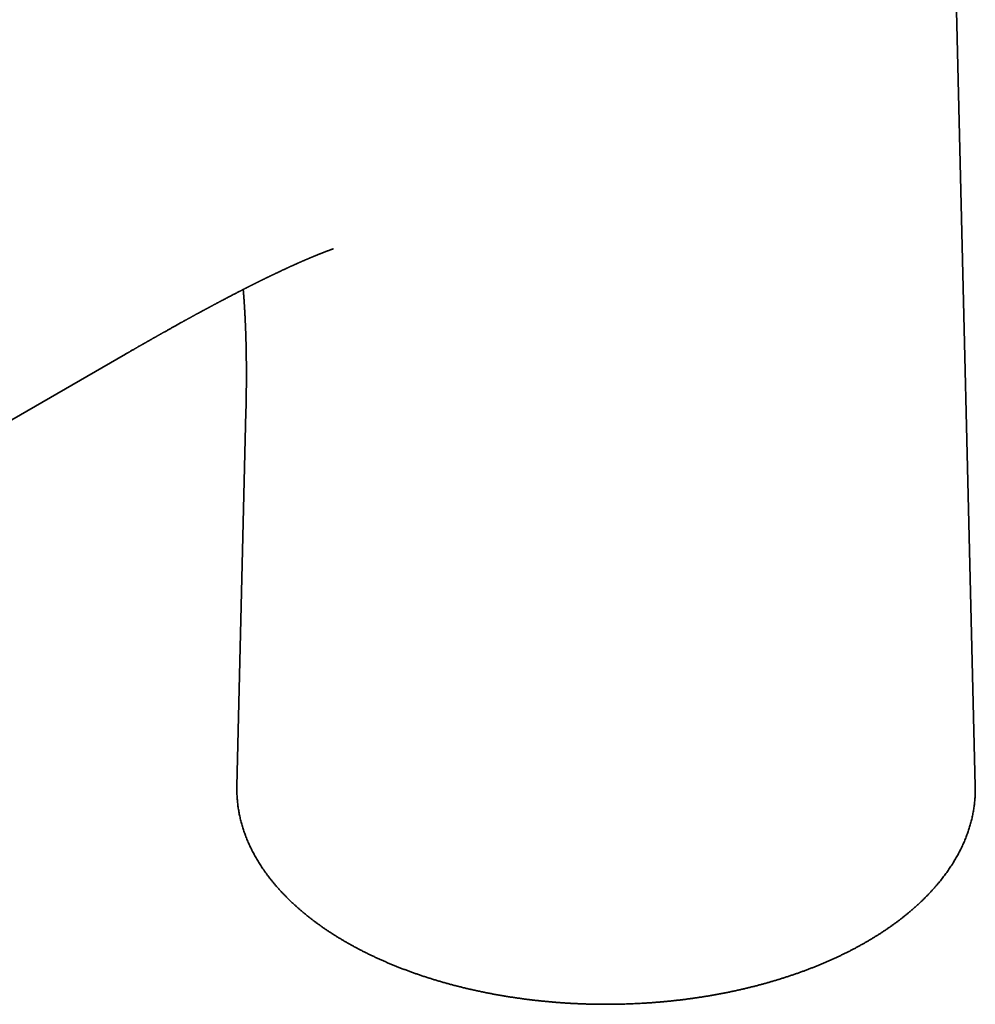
# Model space of a CAD drawing. Header units: millimetres. Extents: x 8 to 580, y 12 to 376.
# Tile 10 of 19: x 488 to 549, y 70 to 133. Entities that reach past the tile are written whole.
import ezdxf

# ---------------------------------------------------------------- set-up
doc = ezdxf.new("R2010")
doc.units = ezdxf.units.MM

msp = doc.modelspace()

# ---------------------------------------------------------------- linework, layer by layer
at = {"color": 7, "linetype": 'Continuous', "lineweight": 35}
for p, q in [((548.622, 83.928), (546.89, 155.756)), ((472.701, 98.806), (494.551, 111.42)), ((502.213, 107.744), (501.639, 83.928)), ((501.639, 83.928), (501.637, 83.833)), ((548.624, 83.835), (548.622, 83.928))]:
    msp.add_line(p, q, dxfattribs=at)
for points, knots in [([(494.55, 111.419), (494.57, 111.431), (494.608, 111.453), (494.663, 111.485), (494.713, 111.514), (494.759, 111.54), (494.801, 111.564), (494.839, 111.586), (494.885, 111.613), (494.941, 111.645), (495.007, 111.683), (495.064, 111.715), (495.109, 111.741), (495.142, 111.76), (495.173, 111.778), (495.202, 111.794), (495.232, 111.812), (495.266, 111.831), (495.304, 111.853), (495.345, 111.876), (495.391, 111.903), (495.44, 111.931), (495.492, 111.96), (495.541, 111.989), (495.582, 112.012), (495.614, 112.03), (495.638, 112.044), (495.66, 112.057), (495.684, 112.071), (495.711, 112.085), (495.74, 112.102), (495.771, 112.12), (495.805, 112.139), (495.839, 112.158), (495.871, 112.177), (495.914, 112.201), (495.966, 112.231), (496.022, 112.263), (496.068, 112.289), (496.105, 112.31), (496.138, 112.328), (496.163, 112.343), (496.186, 112.356), (496.21, 112.369), (496.239, 112.386), (496.273, 112.405), (496.314, 112.429), (496.361, 112.455), (496.409, 112.483), (496.453, 112.507), (496.492, 112.529), (496.525, 112.548), (496.553, 112.564), (496.581, 112.58), (496.613, 112.598), (496.65, 112.619), (496.693, 112.643), (496.741, 112.67), (496.786, 112.695), (496.829, 112.72), (496.87, 112.743), (496.911, 112.766), (496.952, 112.789), (496.99, 112.81), (497.035, 112.836), (497.095, 112.869), (497.174, 112.913), (497.261, 112.962), (497.35, 113.012), (497.436, 113.06), (497.519, 113.107), (497.595, 113.149), (497.665, 113.188), (497.731, 113.225), (497.799, 113.263), (497.871, 113.302), (497.944, 113.343), (498.017, 113.384), (498.079, 113.418), (498.129, 113.445), (498.165, 113.465), (498.197, 113.483), (498.226, 113.499), (498.258, 113.517), (498.297, 113.538), (498.343, 113.564), (498.396, 113.593), (498.45, 113.623), (498.5, 113.651), (498.549, 113.677), (498.598, 113.704), (498.649, 113.732), (498.699, 113.76), (498.748, 113.787), (498.797, 113.813), (498.847, 113.841), (498.897, 113.868), (498.946, 113.895), (498.992, 113.92), (499.034, 113.943), (499.073, 113.964), (499.113, 113.986), (499.156, 114.009), (499.206, 114.036), (499.26, 114.066), (499.318, 114.097), (499.376, 114.129), (499.431, 114.159), (499.481, 114.186), (499.528, 114.211), (499.568, 114.233), (499.603, 114.252), (499.628, 114.265), (499.65, 114.277), (499.667, 114.286), (499.685, 114.296), (499.708, 114.308), (499.738, 114.324), (499.771, 114.343), (499.805, 114.361), (499.837, 114.378), (499.868, 114.394), (499.898, 114.411), (499.927, 114.426), (499.956, 114.442), (499.99, 114.46), (500.028, 114.48), (500.067, 114.501), (500.109, 114.524), (500.152, 114.547), (500.198, 114.571), (500.244, 114.596), (500.293, 114.622), (500.344, 114.649), (500.393, 114.675), (500.44, 114.7), (500.487, 114.725), (500.537, 114.751), (500.587, 114.778), (500.656, 114.815), (500.746, 114.862), (500.854, 114.919), (500.967, 114.978), (501.073, 115.034), (501.184, 115.092), (501.291, 115.147), (501.382, 115.195), (501.454, 115.232), (501.511, 115.262), (501.572, 115.293), (501.633, 115.325), (501.691, 115.355), (501.746, 115.383), (501.796, 115.409), (501.842, 115.433), (501.888, 115.456), (501.933, 115.479), (501.974, 115.5), (502.011, 115.519), (502.043, 115.535), (502.077, 115.553), (502.114, 115.571), (502.153, 115.591), (502.196, 115.613), (502.238, 115.634), (502.277, 115.654), (502.312, 115.672), (502.346, 115.689), (502.379, 115.706), (502.412, 115.723), (502.445, 115.739), (502.477, 115.756), (502.509, 115.772), (502.541, 115.788), (502.571, 115.803), (502.599, 115.817), (502.629, 115.832), (502.66, 115.848), (502.692, 115.864), (502.723, 115.879), (502.75, 115.892), (502.773, 115.904), (502.793, 115.914), (502.814, 115.925), (502.838, 115.936), (502.867, 115.951), (502.899, 115.967), (502.934, 115.984), (502.967, 116), (503, 116.017), (503.033, 116.033), (503.064, 116.049), (503.093, 116.063), (503.121, 116.077), (503.149, 116.091), (503.178, 116.105), (503.207, 116.119), (503.24, 116.135), (503.277, 116.153), (503.319, 116.174), (503.362, 116.195), (503.406, 116.217), (503.447, 116.237), (503.487, 116.256), (503.522, 116.274), (503.552, 116.288), (503.579, 116.301), (503.606, 116.314), (503.63, 116.326), (503.651, 116.336), (503.672, 116.346), (503.696, 116.358), (503.723, 116.371), (503.752, 116.385), (503.78, 116.398), (503.804, 116.41), (503.824, 116.419), (503.841, 116.428), (503.86, 116.437), (503.894, 116.453), (503.94, 116.475), (503.997, 116.503), (504.05, 116.528), (504.105, 116.554), (504.158, 116.579), (504.211, 116.605), (504.262, 116.629), (504.307, 116.65), (504.344, 116.667), (504.373, 116.681), (504.401, 116.694), (504.423, 116.705), (504.44, 116.712), (504.452, 116.719), (504.467, 116.725), (504.485, 116.734), (504.513, 116.747), (504.548, 116.763), (504.592, 116.784), (504.635, 116.804), (504.679, 116.824), (504.728, 116.847), (504.779, 116.871), (504.831, 116.894), (504.876, 116.915), (504.918, 116.935), (504.962, 116.955), (505.008, 116.976), (505.057, 116.998), (505.105, 117.02), (505.158, 117.044), (505.206, 117.066), (505.247, 117.085), (505.279, 117.099), (505.302, 117.109), (505.323, 117.119), (505.344, 117.128), (505.367, 117.139), (505.39, 117.149), (505.412, 117.159), (505.435, 117.169), (505.461, 117.181), (505.489, 117.193), (505.516, 117.205), (505.544, 117.217), (505.573, 117.23), (505.603, 117.244), (505.632, 117.257), (505.66, 117.269), (505.69, 117.282), (505.721, 117.296), (505.751, 117.309), (505.783, 117.323), (505.817, 117.338), (505.855, 117.355), (505.894, 117.371), (505.931, 117.387), (505.969, 117.404), (506.005, 117.419), (506.041, 117.435), (506.075, 117.45), (506.11, 117.464), (506.144, 117.479), (506.175, 117.492), (506.205, 117.505), (506.231, 117.516), (506.258, 117.527), (506.284, 117.539), (506.311, 117.55), (506.337, 117.561), (506.362, 117.572), (506.385, 117.581), (506.408, 117.591), (506.43, 117.6), (506.452, 117.609), (506.473, 117.618), (506.494, 117.627), (506.515, 117.635), (506.535, 117.644), (506.552, 117.65), (506.567, 117.657), (506.582, 117.663), (506.598, 117.67), (506.614, 117.676), (506.628, 117.682), (506.642, 117.688), (506.656, 117.693), (506.671, 117.7), (506.687, 117.706), (506.7, 117.711), (506.713, 117.717), (506.726, 117.722), (506.741, 117.728), (506.759, 117.735), (506.776, 117.742), (506.79, 117.748), (506.803, 117.753), (506.817, 117.759), (506.833, 117.765), (506.851, 117.773), (506.87, 117.78), (506.887, 117.787), (506.903, 117.794), (506.922, 117.801), (506.941, 117.808), (506.958, 117.815), (506.973, 117.821), (506.989, 117.827), (507.005, 117.834), (507.023, 117.841), (507.04, 117.848), (507.055, 117.854), (507.07, 117.86), (507.087, 117.866), (507.103, 117.873), (507.118, 117.878), (507.131, 117.883), (507.141, 117.887), (507.152, 117.891), (507.165, 117.896), (507.181, 117.903), (507.2, 117.91), (507.219, 117.917), (507.234, 117.923), (507.251, 117.93), (507.268, 117.936), (507.286, 117.943), (507.304, 117.95), (507.32, 117.956), (507.336, 117.962), (507.354, 117.969), (507.372, 117.976), (507.39, 117.983), (507.413, 117.991), (507.444, 118.003), (507.481, 118.017), (507.519, 118.03), (507.555, 118.044), (507.59, 118.057), (507.618, 118.067), (507.638, 118.074), (507.653, 118.079), (507.667, 118.084), (507.68, 118.089), (507.692, 118.093), (507.703, 118.097), (507.713, 118.101), (507.723, 118.104), (507.732, 118.107), (507.743, 118.111), (507.752, 118.114), (507.757, 118.116), (507.758, 118.116)], [0, 0, 0, 0, 0.003926, 0.007556, 0.010888, 0.013922, 0.01666, 0.019107, 0.02147, 0.025829, 0.030222, 0.034607, 0.037025, 0.039226, 0.041211, 0.043024, 0.04503, 0.047266, 0.049766, 0.052529, 0.055391, 0.058925, 0.06234, 0.065634, 0.068731, 0.070472, 0.072048, 0.07346, 0.074951, 0.076823, 0.078677, 0.080796, 0.083109, 0.085349, 0.087493, 0.089541, 0.093988, 0.0979, 0.100686, 0.103153, 0.1053, 0.107127, 0.108323, 0.109886, 0.111816, 0.114114, 0.116642, 0.120178, 0.123409, 0.126336, 0.12893, 0.131119, 0.132899, 0.134618, 0.136734, 0.139249, 0.142164, 0.145376, 0.148679, 0.151333, 0.154039, 0.156798, 0.159607, 0.16221, 0.164428, 0.168756, 0.174188, 0.180296, 0.186304, 0.192112, 0.197629, 0.203073, 0.207408, 0.211824, 0.216362, 0.221243, 0.226272, 0.231207, 0.236012, 0.238823, 0.241287, 0.243403, 0.245223, 0.247313, 0.249818, 0.253139, 0.256802, 0.260562, 0.263992, 0.267175, 0.270462, 0.273984, 0.277506, 0.280793, 0.283976, 0.287479, 0.290959, 0.294374, 0.297495, 0.300337, 0.302974, 0.305527, 0.308389, 0.311921, 0.315686, 0.319632, 0.323743, 0.327651, 0.330975, 0.334094, 0.337337, 0.339317, 0.341156, 0.34263, 0.343738, 0.344767, 0.346334, 0.348465, 0.350948, 0.353289, 0.355467, 0.357482, 0.359748, 0.361703, 0.363542, 0.365826, 0.368636, 0.3714, 0.37405, 0.377371, 0.380394, 0.383571, 0.387006, 0.390634, 0.394126, 0.397227, 0.400493, 0.404015, 0.407655, 0.411095, 0.418442, 0.426571, 0.433856, 0.442178, 0.449037, 0.457421, 0.46485, 0.468497, 0.472668, 0.477192, 0.481481, 0.485644, 0.489683, 0.493182, 0.496437, 0.49968, 0.502927, 0.506325, 0.508512, 0.510811, 0.513259, 0.515863, 0.518738, 0.521818, 0.525084, 0.527879, 0.530369, 0.532787, 0.535186, 0.537571, 0.539958, 0.542345, 0.544697, 0.546982, 0.549308, 0.551158, 0.553314, 0.555726, 0.558098, 0.560375, 0.562396, 0.564018, 0.565427, 0.566962, 0.568677, 0.570571, 0.57336, 0.575865, 0.578188, 0.580658, 0.5832, 0.585525, 0.587614, 0.589702, 0.591792, 0.593887, 0.595996, 0.598391, 0.601196, 0.604219, 0.607773, 0.610977, 0.613966, 0.617072, 0.619984, 0.621865, 0.623893, 0.626051, 0.628, 0.629342, 0.630787, 0.632608, 0.634798, 0.637076, 0.639194, 0.64106, 0.642527, 0.64372, 0.645124, 0.646786, 0.651512, 0.655583, 0.659854, 0.663818, 0.668282, 0.671932, 0.676152, 0.680252, 0.682354, 0.684664, 0.687007, 0.688937, 0.689929, 0.690817, 0.691947, 0.693366, 0.694986, 0.698462, 0.701807, 0.70514, 0.708668, 0.712274, 0.716749, 0.721008, 0.724474, 0.727691, 0.731131, 0.735104, 0.738628, 0.742982, 0.746948, 0.751388, 0.754919, 0.757022, 0.759088, 0.760687, 0.762291, 0.76427, 0.766249, 0.767963, 0.769795, 0.772075, 0.774462, 0.776731, 0.778893, 0.781338, 0.784091, 0.786489, 0.788662, 0.791332, 0.794053, 0.796647, 0.798947, 0.802131, 0.805551, 0.808699, 0.812067, 0.815243, 0.818555, 0.821549, 0.824645, 0.827651, 0.830664, 0.833767, 0.835999, 0.838551, 0.840973, 0.84309, 0.845765, 0.848234, 0.85026, 0.852509, 0.854463, 0.856536, 0.858669, 0.860496, 0.862301, 0.864558, 0.866386, 0.867956, 0.869219, 0.870665, 0.872256, 0.873825, 0.875112, 0.876325, 0.877624, 0.879225, 0.880724, 0.881998, 0.883138, 0.884374, 0.885799, 0.887568, 0.88942, 0.890754, 0.891944, 0.893212, 0.894713, 0.896713, 0.898627, 0.900196, 0.901817, 0.903723, 0.905715, 0.907428, 0.908899, 0.910419, 0.912176, 0.914064, 0.915856, 0.917344, 0.918839, 0.920541, 0.922534, 0.92407, 0.925301, 0.926413, 0.927486, 0.928597, 0.930584, 0.932829, 0.934782, 0.936442, 0.938136, 0.940072, 0.942279, 0.944211, 0.94599, 0.94772, 0.949682, 0.951929, 0.954038, 0.955864, 0.95991, 0.96487, 0.969029, 0.973611, 0.978166, 0.98228, 0.984001, 0.985944, 0.987965, 0.989681, 0.991098, 0.992579, 0.994058, 0.995162, 0.996421, 0.997929, 0.999547, 1, 1, 1, 1]), ([(507.758, 118.116), (507.758, 118.117), (507.758, 118.117), (507.759, 118.117), (507.76, 118.117), (507.762, 118.118), (507.763, 118.118), (507.764, 118.119), (507.765, 118.119), (507.765, 118.119), (507.766, 118.119), (507.767, 118.12), (507.767, 118.12), (507.768, 118.12), (507.769, 118.12), (507.769, 118.12), (507.77, 118.121), (507.77, 118.121), (507.772, 118.121), (507.772, 118.121), (507.772, 118.121), (507.773, 118.122), (507.773, 118.122), (507.773, 118.122), (507.774, 118.122), (507.774, 118.122), (507.774, 118.122), (507.774, 118.122), (507.774, 118.122), (507.774, 118.122), (507.774, 118.122), (507.774, 118.122)], [0, 0, 0, 0, 0.00963, 0.042484, 0.075933, 0.116512, 0.162879, 0.200253, 0.232601, 0.260038, 0.287285, 0.315478, 0.348869, 0.385672, 0.422299, 0.453867, 0.481115, 0.506927, 0.544647, 0.589999, 0.641857, 0.688851, 0.726496, 0.763236, 0.804335, 0.855829, 0.896272, 0.929045, 0.958195, 0.986722, 1, 1, 1, 1]), ([(502.041, 115.534), (502.041, 115.53), (502.042, 115.521), (502.043, 115.507), (502.045, 115.489), (502.046, 115.47), (502.048, 115.449), (502.05, 115.425), (502.052, 115.4), (502.056, 115.358), (502.06, 115.298), (502.067, 115.219), (502.073, 115.139), (502.079, 115.057), (502.085, 114.974), (502.091, 114.903), (502.095, 114.843), (502.098, 114.795), (502.101, 114.747), (502.105, 114.698), (502.108, 114.651), (502.111, 114.607), (502.113, 114.569), (502.116, 114.534), (502.118, 114.498), (502.12, 114.464), (502.122, 114.431), (502.124, 114.398), (502.126, 114.367), (502.128, 114.336), (502.13, 114.308), (502.131, 114.282), (502.132, 114.259), (502.134, 114.236), (502.135, 114.211), (502.137, 114.186), (502.138, 114.161), (502.139, 114.138), (502.141, 114.112), (502.143, 114.083), (502.144, 114.052), (502.146, 114.021), (502.147, 113.992), (502.149, 113.961), (502.151, 113.927), (502.153, 113.895), (502.154, 113.864), (502.156, 113.83), (502.158, 113.794), (502.159, 113.761), (502.161, 113.733), (502.162, 113.71), (502.163, 113.689), (502.164, 113.67), (502.165, 113.65), (502.166, 113.628), (502.167, 113.604), (502.168, 113.578), (502.17, 113.551), (502.171, 113.527), (502.172, 113.507), (502.172, 113.489), (502.173, 113.471), (502.174, 113.451), (502.175, 113.427), (502.176, 113.397), (502.178, 113.362), (502.18, 113.326), (502.181, 113.296), (502.182, 113.273), (502.183, 113.254), (502.183, 113.235), (502.184, 113.212), (502.185, 113.187), (502.186, 113.158), (502.188, 113.127), (502.189, 113.095), (502.19, 113.061), (502.192, 113.028), (502.193, 112.998), (502.194, 112.97), (502.195, 112.944), (502.196, 112.913), (502.197, 112.879), (502.198, 112.843), (502.199, 112.81), (502.2, 112.782), (502.201, 112.758), (502.202, 112.737), (502.203, 112.716), (502.203, 112.691), (502.204, 112.664), (502.205, 112.634), (502.206, 112.605), (502.207, 112.579), (502.208, 112.551), (502.209, 112.517), (502.21, 112.474), (502.212, 112.43), (502.213, 112.385), (502.214, 112.341), (502.215, 112.297), (502.217, 112.249), (502.218, 112.204), (502.219, 112.164), (502.22, 112.131), (502.22, 112.101), (502.221, 112.074), (502.222, 112.051), (502.222, 112.03), (502.222, 112.008), (502.223, 111.983), (502.224, 111.954), (502.224, 111.921), (502.225, 111.89), (502.226, 111.86), (502.226, 111.831), (502.227, 111.797), (502.228, 111.756), (502.229, 111.709), (502.23, 111.66), (502.231, 111.61), (502.231, 111.561), (502.232, 111.517), (502.233, 111.481), (502.233, 111.447), (502.234, 111.414), (502.234, 111.379), (502.235, 111.344), (502.235, 111.313), (502.236, 111.286), (502.236, 111.26), (502.236, 111.231), (502.237, 111.2), (502.237, 111.168), (502.238, 111.128), (502.238, 111.081), (502.239, 111.028), (502.239, 110.976), (502.24, 110.926), (502.24, 110.876), (502.241, 110.826), (502.241, 110.776), (502.241, 110.729), (502.242, 110.682), (502.242, 110.634), (502.242, 110.585), (502.242, 110.539), (502.243, 110.495), (502.243, 110.451), (502.243, 110.404), (502.243, 110.357), (502.243, 110.308), (502.243, 110.265), (502.243, 110.231), (502.243, 110.201), (502.243, 110.168), (502.243, 110.129), (502.243, 110.087), (502.243, 110.047), (502.243, 110.008), (502.243, 109.976), (502.243, 109.951), (502.243, 109.933), (502.243, 109.914), (502.243, 109.894), (502.243, 109.869), (502.243, 109.841), (502.243, 109.81), (502.243, 109.779), (502.242, 109.752), (502.242, 109.732), (502.242, 109.716), (502.242, 109.702), (502.242, 109.68), (502.242, 109.648), (502.242, 109.611), (502.242, 109.576), (502.241, 109.545), (502.241, 109.513), (502.241, 109.483), (502.241, 109.455), (502.24, 109.423), (502.24, 109.382), (502.24, 109.333), (502.239, 109.282), (502.239, 109.234), (502.238, 109.188), (502.238, 109.144), (502.237, 109.099), (502.237, 109.052), (502.236, 109.002), (502.236, 108.953), (502.235, 108.906), (502.234, 108.851), (502.233, 108.789), (502.232, 108.719), (502.231, 108.653), (502.23, 108.59), (502.229, 108.531), (502.228, 108.472), (502.227, 108.415), (502.226, 108.361), (502.225, 108.306), (502.224, 108.248), (502.223, 108.19), (502.222, 108.136), (502.221, 108.089), (502.22, 108.047), (502.219, 108.003), (502.218, 107.957), (502.217, 107.916), (502.217, 107.881), (502.216, 107.85), (502.215, 107.816), (502.214, 107.78), (502.214, 107.755), (502.213, 107.744)], [0, 0, 0, 0, 0.001772, 0.004424, 0.006879, 0.010124, 0.013347, 0.017141, 0.021296, 0.024979, 0.03704, 0.049201, 0.061689, 0.074087, 0.086481, 0.099137, 0.106132, 0.113299, 0.120403, 0.127342, 0.134917, 0.141385, 0.146185, 0.151464, 0.156712, 0.161806, 0.166407, 0.170923, 0.175849, 0.17986, 0.183935, 0.187727, 0.190983, 0.194069, 0.197499, 0.20132, 0.204905, 0.207897, 0.211258, 0.215484, 0.220146, 0.224321, 0.228178, 0.232475, 0.237574, 0.241995, 0.245869, 0.250516, 0.256042, 0.260633, 0.264405, 0.267416, 0.270179, 0.27286, 0.275453, 0.278428, 0.281713, 0.285286, 0.289097, 0.292455, 0.295011, 0.297332, 0.299848, 0.302508, 0.305206, 0.309635, 0.31454, 0.319547, 0.323835, 0.32664, 0.328947, 0.331457, 0.334422, 0.337911, 0.341735, 0.345837, 0.350208, 0.354757, 0.359292, 0.363203, 0.366821, 0.370119, 0.373816, 0.378762, 0.383735, 0.388035, 0.3917, 0.394798, 0.397265, 0.400073, 0.40324, 0.406807, 0.410777, 0.414893, 0.418274, 0.420919, 0.425681, 0.431304, 0.437595, 0.443057, 0.448587, 0.454441, 0.460334, 0.46709, 0.471488, 0.475677, 0.479642, 0.483142, 0.486083, 0.488488, 0.4911, 0.494264, 0.49809, 0.502385, 0.506477, 0.510128, 0.513696, 0.517386, 0.523135, 0.528954, 0.535155, 0.541643, 0.547928, 0.553476, 0.55796, 0.561634, 0.56588, 0.570321, 0.574922, 0.578867, 0.581823, 0.584848, 0.588531, 0.592514, 0.596484, 0.600443, 0.607301, 0.613744, 0.62007, 0.626239, 0.632303, 0.638513, 0.644629, 0.650331, 0.655761, 0.661655, 0.667877, 0.673502, 0.678595, 0.683883, 0.689454, 0.69529, 0.70119, 0.707013, 0.710643, 0.713681, 0.717669, 0.722656, 0.727632, 0.732489, 0.737216, 0.741348, 0.743999, 0.746125, 0.748062, 0.750493, 0.753433, 0.756783, 0.760505, 0.764597, 0.767687, 0.770079, 0.77178, 0.773362, 0.775194, 0.779519, 0.784741, 0.788172, 0.791836, 0.795734, 0.799479, 0.80263, 0.805432, 0.810926, 0.816982, 0.822912, 0.828596, 0.833936, 0.838886, 0.844028, 0.849678, 0.855508, 0.861214, 0.866786, 0.872195, 0.880352, 0.888263, 0.896545, 0.903141, 0.909947, 0.916939, 0.92362, 0.929606, 0.935664, 0.942212, 0.948988, 0.955831, 0.960873, 0.965511, 0.970329, 0.975483, 0.98073, 0.984158, 0.987582, 0.991424, 0.996077, 1, 1, 1, 1]), ([(501.637, 83.832), (501.637, 83.831), (501.636, 83.781), (501.637, 83.683), (501.639, 83.537), (501.643, 83.392), (501.651, 83.246), (501.661, 83.1), (501.674, 82.954), (501.69, 82.809), (501.708, 82.663), (501.729, 82.517), (501.752, 82.372), (501.778, 82.226), (501.807, 82.081), (501.839, 81.935), (501.873, 81.79), (501.91, 81.645), (501.949, 81.5), (501.991, 81.355), (502.036, 81.21), (502.084, 81.066), (502.134, 80.922), (502.187, 80.778), (502.243, 80.634), (502.301, 80.491), (502.362, 80.348), (502.426, 80.205), (502.492, 80.063), (502.561, 79.921), (502.632, 79.779), (502.706, 79.638), (502.783, 79.497), (502.863, 79.357), (502.945, 79.217), (503.03, 79.077), (503.117, 78.938), (503.207, 78.8), (503.299, 78.662), (503.395, 78.525), (503.492, 78.388), (503.592, 78.252), (503.695, 78.116), (503.801, 77.981), (503.908, 77.847), (504.019, 77.713), (504.132, 77.58), (504.247, 77.448), (504.365, 77.317), (504.485, 77.186), (504.608, 77.056), (504.733, 76.927), (504.861, 76.798), (504.991, 76.67), (505.123, 76.544), (505.258, 76.418), (505.395, 76.293), (505.534, 76.168), (505.676, 76.045), (505.82, 75.922), (505.967, 75.801), (506.115, 75.68), (506.266, 75.561), (506.419, 75.442), (506.574, 75.324), (506.732, 75.207), (506.892, 75.092), (507.053, 74.977), (507.217, 74.863), (507.383, 74.751), (507.552, 74.639), (507.722, 74.529), (507.894, 74.419), (508.069, 74.311), (508.245, 74.204), (508.423, 74.098), (508.604, 73.993), (508.786, 73.889), (508.97, 73.786), (509.156, 73.685), (509.345, 73.584), (509.535, 73.485), (509.726, 73.387), (509.92, 73.291), (510.115, 73.195), (510.313, 73.101), (510.512, 73.008), (510.712, 72.916), (510.915, 72.826), (511.119, 72.737), (511.325, 72.649), (511.532, 72.562), (511.742, 72.477), (511.952, 72.393), (512.165, 72.31), (512.379, 72.229), (512.594, 72.149), (512.811, 72.07), (513.03, 71.993), (513.25, 71.917), (513.471, 71.843), (513.694, 71.77), (513.919, 71.698), (514.144, 71.628), (514.371, 71.559), (514.6, 71.491), (514.83, 71.425), (515.061, 71.361), (515.294, 71.298), (515.527, 71.236), (515.762, 71.176), (515.999, 71.117), (516.236, 71.06), (516.475, 71.004), (516.715, 70.949), (516.956, 70.897), (517.199, 70.845), (517.442, 70.795), (517.687, 70.747), (517.933, 70.7), (518.18, 70.655), (518.428, 70.611), (518.677, 70.569), (518.927, 70.528), (519.179, 70.489), (519.432, 70.452), (519.686, 70.416), (519.932, 70.383), (520.17, 70.352), (520.4, 70.324), (520.631, 70.297), (520.862, 70.271), (521.093, 70.247), (521.325, 70.225), (521.557, 70.203), (521.789, 70.183), (522.022, 70.164), (522.254, 70.147), (522.487, 70.131), (522.72, 70.116), (522.952, 70.103), (523.185, 70.091), (523.416, 70.081), (523.647, 70.072), (523.876, 70.064), (524.102, 70.058), (524.322, 70.053), (524.524, 70.049), (524.699, 70.047), (524.861, 70.046), (525.001, 70.045), (525.094, 70.045), (525.131, 70.045)], [0, 0, 0, 0, 0.000137, 0.006793, 0.013452, 0.020115, 0.026781, 0.033452, 0.040127, 0.046806, 0.053489, 0.060178, 0.066871, 0.073569, 0.080272, 0.086981, 0.093694, 0.100413, 0.107138, 0.113867, 0.120603, 0.127343, 0.13409, 0.140841, 0.147599, 0.154361, 0.161129, 0.167903, 0.174682, 0.181466, 0.188255, 0.195049, 0.201848, 0.208652, 0.215461, 0.222274, 0.229091, 0.235913, 0.242739, 0.249569, 0.256403, 0.263241, 0.270082, 0.276927, 0.283775, 0.290626, 0.29748, 0.304337, 0.311197, 0.31806, 0.324925, 0.331792, 0.338662, 0.345533, 0.352407, 0.359282, 0.36616, 0.373039, 0.37992, 0.386802, 0.393685, 0.40057, 0.407457, 0.414344, 0.421233, 0.428123, 0.435013, 0.441905, 0.448798, 0.455691, 0.462586, 0.469481, 0.476377, 0.483274, 0.490172, 0.49707, 0.503969, 0.510869, 0.517769, 0.524671, 0.531573, 0.538476, 0.545379, 0.552284, 0.559189, 0.566095, 0.573002, 0.57991, 0.586819, 0.593729, 0.60064, 0.607552, 0.614465, 0.62138, 0.628295, 0.635213, 0.642131, 0.649052, 0.655974, 0.662898, 0.669823, 0.676751, 0.683681, 0.690613, 0.697548, 0.704485, 0.711425, 0.718368, 0.725314, 0.732264, 0.739217, 0.746174, 0.753135, 0.760101, 0.767072, 0.774048, 0.781029, 0.788017, 0.795011, 0.802012, 0.809021, 0.816038, 0.823065, 0.830102, 0.837149, 0.844209, 0.851282, 0.858371, 0.864739, 0.871106, 0.877472, 0.883837, 0.890199, 0.896559, 0.902917, 0.909272, 0.915622, 0.921969, 0.928309, 0.934643, 0.940967, 0.947278, 0.953571, 0.959837, 0.966062, 0.972213, 0.978223, 0.983886, 0.988605, 0.992444, 0.997026, 1, 1, 1, 1]), ([(525.131, 70.045), (525.214, 70.045), (525.332, 70.045), (525.507, 70.046), (525.658, 70.048), (525.838, 70.051), (526.028, 70.055), (526.227, 70.059), (526.433, 70.066), (526.644, 70.073), (526.859, 70.081), (527.078, 70.091), (527.299, 70.103), (527.522, 70.115), (527.747, 70.129), (527.974, 70.145), (528.202, 70.161), (528.43, 70.18), (528.66, 70.199), (528.89, 70.22), (529.12, 70.243), (529.351, 70.266), (529.582, 70.292), (529.814, 70.318), (530.045, 70.346), (530.276, 70.376), (530.508, 70.406), (530.739, 70.439), (530.97, 70.472), (531.201, 70.508), (531.431, 70.544), (531.662, 70.582), (531.891, 70.621), (532.121, 70.662), (532.349, 70.704), (532.578, 70.748), (532.806, 70.793), (533.033, 70.839), (533.259, 70.887), (533.485, 70.936), (533.71, 70.986), (533.934, 71.038), (534.158, 71.092), (534.381, 71.146), (534.603, 71.202), (534.824, 71.259), (535.044, 71.318), (535.263, 71.378), (535.481, 71.44), (535.698, 71.502), (535.914, 71.566), (536.129, 71.632), (536.343, 71.698), (536.556, 71.766), (536.768, 71.836), (536.978, 71.906), (537.188, 71.978), (537.396, 72.051), (537.603, 72.126), (537.808, 72.201), (538.012, 72.278), (538.215, 72.356), (538.417, 72.436), (538.617, 72.516), (538.816, 72.598), (539.013, 72.681), (539.209, 72.766), (539.404, 72.851), (539.597, 72.938), (539.788, 73.026), (539.978, 73.115), (540.167, 73.205), (540.353, 73.297), (540.539, 73.389), (540.722, 73.483), (540.904, 73.578), (541.084, 73.674), (541.263, 73.771), (541.439, 73.869), (541.615, 73.968), (541.788, 74.068), (541.959, 74.17), (542.129, 74.272), (542.297, 74.376), (542.463, 74.48), (542.628, 74.586), (542.79, 74.692), (542.95, 74.8), (543.109, 74.908), (543.266, 75.018), (543.421, 75.128), (543.573, 75.24), (543.724, 75.352), (543.873, 75.466), (544.02, 75.58), (544.164, 75.695), (544.307, 75.811), (544.448, 75.928), (544.586, 76.046), (544.723, 76.165), (544.857, 76.284), (544.989, 76.405), (545.119, 76.526), (545.247, 76.648), (545.373, 76.771), (545.497, 76.895), (545.618, 77.019), (545.737, 77.144), (545.854, 77.27), (545.969, 77.397), (546.081, 77.525), (546.191, 77.653), (546.299, 77.782), (546.405, 77.911), (546.508, 78.041), (546.609, 78.172), (546.707, 78.304), (546.804, 78.436), (546.898, 78.569), (546.989, 78.702), (547.078, 78.836), (547.165, 78.971), (547.249, 79.106), (547.331, 79.241), (547.41, 79.378), (547.487, 79.514), (547.562, 79.652), (547.634, 79.789), (547.704, 79.927), (547.771, 80.066), (547.836, 80.205), (547.898, 80.345), (547.958, 80.485), (548.015, 80.625), (548.07, 80.766), (548.122, 80.907), (548.171, 81.048), (548.218, 81.19), (548.263, 81.332), (548.305, 81.475), (548.344, 81.618), (548.381, 81.761), (548.416, 81.904), (548.447, 82.048), (548.476, 82.191), (548.503, 82.335), (548.527, 82.48), (548.548, 82.624), (548.567, 82.769), (548.583, 82.914), (548.597, 83.059), (548.608, 83.204), (548.616, 83.349), (548.622, 83.495), (548.624, 83.64), (548.625, 83.753), (548.624, 83.817), (548.624, 83.833)], [0, 0, 0, 0, 0.00678, 0.009574, 0.014208, 0.01903, 0.024209, 0.029621, 0.035214, 0.040948, 0.046795, 0.052732, 0.058744, 0.064819, 0.070947, 0.07712, 0.083332, 0.089578, 0.095854, 0.102157, 0.108482, 0.114829, 0.121195, 0.127577, 0.133975, 0.140387, 0.146812, 0.153249, 0.159696, 0.166153, 0.17262, 0.179095, 0.185578, 0.192068, 0.198566, 0.205069, 0.211579, 0.218095, 0.224615, 0.231141, 0.237671, 0.244206, 0.250745, 0.257288, 0.263835, 0.270385, 0.276938, 0.283495, 0.290055, 0.296618, 0.303183, 0.309751, 0.316322, 0.322895, 0.32947, 0.336047, 0.342627, 0.349209, 0.355792, 0.362377, 0.368964, 0.375553, 0.382144, 0.388736, 0.395329, 0.401924, 0.40852, 0.415118, 0.421717, 0.428317, 0.434919, 0.441521, 0.448125, 0.45473, 0.461336, 0.467943, 0.474551, 0.48116, 0.487769, 0.49438, 0.500992, 0.507604, 0.514217, 0.520831, 0.527446, 0.534061, 0.540677, 0.547294, 0.553912, 0.56053, 0.567148, 0.573767, 0.580387, 0.587007, 0.593628, 0.600249, 0.60687, 0.613492, 0.620114, 0.626737, 0.63336, 0.639983, 0.646607, 0.65323, 0.659854, 0.666478, 0.673102, 0.679727, 0.686351, 0.692976, 0.6996, 0.706225, 0.712849, 0.719473, 0.726098, 0.732722, 0.739346, 0.74597, 0.752594, 0.759217, 0.76584, 0.772464, 0.779087, 0.785709, 0.792332, 0.798954, 0.805576, 0.812198, 0.81882, 0.825442, 0.832064, 0.838685, 0.845307, 0.851928, 0.85855, 0.865172, 0.871795, 0.878418, 0.885041, 0.891665, 0.898289, 0.904915, 0.911541, 0.918169, 0.924798, 0.931429, 0.938061, 0.944695, 0.951331, 0.957969, 0.964609, 0.971252, 0.977898, 0.984547, 0.991199, 0.997854, 1, 1, 1, 1])]:
    msp.add_open_spline(points, degree=3, knots=knots, dxfattribs=at)

doc.saveas('drawing.dxf')
